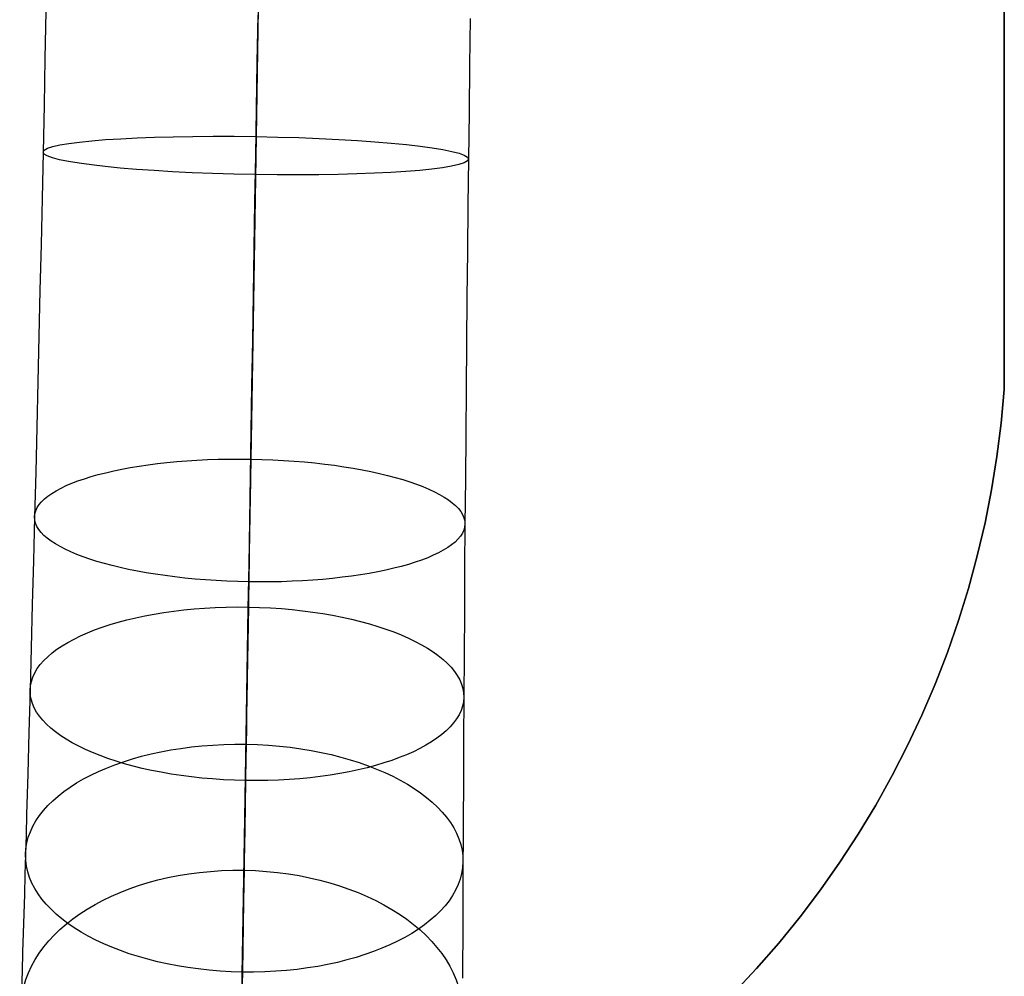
# Model space of a CAD drawing. Extents: x 852 to 2339, y -263 to 263.
# Tile 4 of 37: x 853 to 921, y -197 to -131. Entities that reach past the tile are written whole.
import ezdxf

# ---------------------------------------------------------------- set-up
doc = ezdxf.new("R2010")
doc.units = 0
doc.layers.add('PREDEFINITO', color=7, linetype='CONTINUOUS')

msp = doc.modelspace()

# ---------------------------------------------------------------- linework, layer by layer
at = {"layer": 'PREDEFINITO'}
for p, q in [((921.027, 87.542, 380), (921.027, -156.685, 380)), ((921.027, 87.542, 435), (921.027, -156.685, 435)), ((921.027, -156.685, 407.5), (921.027, 87.542, 407.5)), ((869.852, -127.907, 666.471), (869.795, -131.401, 666.412)), ((855.239, -130.742, 651.853), (855.175, -133.963, 651.729)), ((869.748, -134.216, 651.728), (869.8, -130.995, 651.852)), ((869.809, -130.559, 637.294), (869.76, -133.499, 637.17)), ((869.795, -131.401, 666.412), (869.737, -134.906, 666.288)), ((884.365, -131.219, 651.853), (884.323, -134.441, 651.729)), ((869.76, -133.499, 637.17), (869.712, -136.423, 636.986)), ((855.175, -133.963, 651.729), (855.109, -137.182, 651.54)), ((869.695, -137.431, 651.54), (869.748, -134.216, 651.728)), ((884.323, -134.441, 651.729), (884.283, -137.66, 651.54)), ((869.737, -134.906, 666.288), (869.68, -138.419, 666.095)), ((869.712, -136.423, 636.986), (869.665, -139.33, 636.74)), ((855.109, -137.182, 651.54), (855.041, -140.397, 651.286)), ((869.643, -140.636, 651.286), (869.695, -137.431, 651.54)), ((884.283, -137.66, 651.54), (884.245, -140.875, 651.286)), ((869.68, -138.419, 666.095), (869.622, -141.942, 665.831)), ((921.027, -138.962, 380), (921.027, -138.962, 435)), ((869.665, -139.33, 636.74), (869.618, -142.188, 636.436)), ((855.041, -140.397, 651.286), (854.973, -143.571, 650.966)), ((869.59, -143.83, 650.964), (869.643, -140.636, 651.286)), ((884.245, -140.875, 651.286), (884.21, -144.05, 650.966)), ((869.622, -141.942, 665.831), (869.565, -145.434, 665.496)), ((869.618, -142.188, 636.436), (869.572, -145.025, 636.069)), ((854.973, -143.571, 650.966), (854.903, -146.738, 650.576)), ((869.538, -147.011, 650.572), (869.59, -143.83, 650.964)), ((884.21, -144.05, 650.966), (884.176, -147.218, 650.576)), ((869.572, -145.025, 636.069), (869.525, -147.838, 635.637)), ((869.565, -145.434, 665.496), (869.507, -148.931, 665.084)), ((854.903, -146.738, 650.576), (854.832, -149.895, 650.114)), ((869.486, -150.175, 650.108), (869.538, -147.011, 650.572)), ((884.176, -147.218, 650.576), (884.143, -150.375, 650.114)), ((869.525, -147.838, 635.637), (869.48, -150.626, 635.139)), ((869.507, -148.931, 665.084), (869.45, -152.432, 664.591)), ((854.832, -149.895, 650.114), (854.76, -153.039, 649.576)), ((869.48, -150.626, 635.139), (869.434, -153.386, 634.573)), ((869.435, -153.322, 649.568), (869.486, -150.175, 650.108)), ((884.143, -150.375, 650.114), (884.113, -153.52, 649.576)), ((869.45, -152.432, 664.591), (869.393, -155.933, 664.013)), ((854.76, -153.039, 649.576), (854.686, -156.168, 648.96)), ((869.383, -156.449, 648.952), (869.435, -153.322, 649.568)), ((869.434, -153.386, 634.573), (869.39, -156.115, 633.939)), ((884.113, -153.52, 649.576), (884.083, -156.65, 648.96)), ((869.393, -155.933, 664.013), (869.335, -159.432, 663.347)), ((869.39, -156.115, 633.939), (869.346, -158.81, 633.234)), ((854.686, -156.168, 648.96), (854.612, -159.28, 648.264)), ((869.333, -159.552, 648.256), (869.383, -156.449, 648.952)), ((884.083, -156.65, 648.96), (884.056, -159.762, 648.264)), ((921.027, -156.685, 380), (920.816, -158.992, 380)), ((921.027, -156.685, 435), (920.816, -158.992, 435)), ((920.816, -158.992, 407.5), (921.027, -156.685, 407.5)), ((921.027, -156.685, 435), (921.027, -156.685, 380)), ((869.346, -158.81, 633.234), (869.302, -161.47, 632.457)), ((854.612, -159.28, 648.264), (854.537, -162.371, 647.484)), ((869.335, -159.432, 663.347), (869.278, -162.927, 662.589)), ((920.816, -158.992, 380), (920.524, -161.291, 380)), ((920.816, -158.992, 435), (920.524, -161.291, 435)), ((920.524, -161.291, 407.5), (920.816, -158.992, 407.5)), ((869.282, -162.631, 647.479), (869.333, -159.552, 648.256)), ((884.056, -159.762, 648.264), (884.03, -162.854, 647.484)), ((869.302, -161.47, 632.457), (869.259, -164.072, 631.613)), ((920.524, -161.291, 380), (920.153, -163.578, 380)), ((920.524, -161.291, 435), (920.153, -163.578, 435)), ((920.153, -163.578, 407.5), (920.524, -161.291, 407.5)), ((854.537, -162.371, 647.484), (854.46, -165.44, 646.618)), ((869.232, -165.683, 646.618), (869.282, -162.631, 647.479)), ((884.03, -162.854, 647.484), (884.006, -165.924, 646.618)), ((869.278, -162.927, 662.589), (869.221, -166.415, 661.734)), ((869.259, -164.072, 631.613), (869.217, -166.633, 630.697)), ((920.153, -163.578, 380), (919.703, -165.851, 380)), ((920.153, -163.578, 435), (919.703, -165.851, 435)), ((919.703, -165.851, 407.5), (920.153, -163.578, 407.5)), ((854.46, -165.44, 646.618), (854.384, -168.46, 645.671)), ((869.183, -168.706, 645.67), (869.232, -165.683, 646.618)), ((884.006, -165.924, 646.618), (883.983, -168.945, 645.671)), ((919.703, -165.851, 380), (919.174, -168.106, 380)), ((919.703, -165.851, 435), (919.174, -168.106, 435)), ((919.174, -168.106, 407.5), (919.703, -165.851, 407.5)), ((869.221, -166.415, 661.734), (869.164, -169.893, 660.779)), ((869.217, -166.633, 630.697), (869.176, -169.151, 629.707)), ((919.174, -168.106, 380), (918.567, -170.342, 380)), ((919.174, -168.106, 435), (918.567, -170.342, 435)), ((918.567, -170.342, 407.5), (919.174, -168.106, 407.5)), ((854.384, -168.46, 645.671), (854.307, -171.452, 644.635)), ((869.134, -171.697, 644.635), (869.183, -168.706, 645.67)), ((883.983, -168.945, 645.671), (883.962, -171.938, 644.635)), ((869.176, -169.151, 629.707), (869.136, -171.623, 628.643)), ((869.164, -169.893, 660.779), (869.108, -173.333, 659.729)), ((918.567, -170.342, 380), (917.882, -172.555, 380)), ((918.567, -170.342, 435), (917.882, -172.555, 435)), ((917.882, -172.555, 407.5), (918.567, -170.342, 407.5)), ((854.307, -171.452, 644.635), (854.23, -174.41, 643.508)), ((869.136, -171.623, 628.643), (869.096, -174.057, 627.499)), ((869.085, -174.655, 643.508), (869.134, -171.697, 644.635)), ((883.962, -171.938, 644.635), (883.942, -174.897, 643.508)), ((917.882, -172.555, 380), (917.121, -174.744, 380)), ((917.882, -172.555, 435), (917.121, -174.744, 435)), ((917.121, -174.744, 407.5), (917.882, -172.555, 407.5)), ((869.108, -173.333, 659.729), (869.052, -176.756, 658.573)), ((869.096, -174.057, 627.499), (869.057, -176.439, 626.28)), ((854.23, -174.41, 643.508), (854.152, -177.332, 642.289)), ((869.037, -177.576, 642.289), (869.085, -174.655, 643.508)), ((883.942, -174.897, 643.508), (883.924, -177.82, 642.289)), ((917.121, -174.744, 380), (916.284, -176.904, 380)), ((917.121, -174.744, 435), (916.284, -176.904, 435)), ((916.284, -176.904, 407.5), (917.121, -174.744, 407.5)), ((869.052, -176.756, 658.573), (868.996, -180.156, 657.31)), ((869.057, -176.439, 626.28), (869.019, -178.768, 624.986)), ((916.284, -176.904, 380), (915.372, -179.034, 380)), ((916.284, -176.904, 435), (915.372, -179.034, 435)), ((915.372, -179.034, 407.5), (916.284, -176.904, 407.5)), ((854.152, -177.332, 642.289), (854.074, -180.225, 640.97)), ((868.99, -180.459, 640.975), (869.037, -177.576, 642.289)), ((883.924, -177.82, 642.289), (883.908, -180.713, 640.97)), ((869.019, -178.768, 624.986), (869, -179.912, 624.31)), ((915.372, -179.034, 380), (914.387, -181.131, 380)), ((915.372, -179.034, 435), (914.387, -181.131, 435)), ((914.387, -181.131, 407.5), (915.372, -179.034, 407.5)), ((854.074, -180.225, 640.97), (853.995, -183.071, 639.555)), ((868.996, -180.156, 657.31), (868.941, -183.529, 655.935)), ((869, -179.912, 624.31), (868.981, -181.041, 623.616)), ((868.943, -183.302, 639.563), (868.99, -180.459, 640.975)), ((868.981, -181.041, 623.616), (868.963, -182.176, 622.89)), ((883.908, -180.713, 640.97), (883.893, -183.561, 639.555)), ((914.387, -181.131, 380), (913.33, -183.193, 380)), ((914.387, -181.131, 435), (913.33, -183.193, 435)), ((913.33, -183.193, 407.5), (914.387, -181.131, 407.5)), ((868.963, -182.176, 622.89), (868.944, -183.296, 622.144)), ((853.995, -183.071, 639.555), (853.917, -185.868, 638.044)), ((868.941, -183.529, 655.935), (868.886, -186.881, 654.44)), ((868.897, -186.102, 638.051), (868.943, -183.302, 639.563)), ((868.944, -183.296, 622.144), (868.926, -184.401, 621.379)), ((883.893, -183.561, 639.555), (883.879, -186.359, 638.044)), ((913.33, -183.193, 380), (912.202, -185.216, 380)), ((913.33, -183.193, 435), (912.202, -185.216, 435)), ((912.202, -185.216, 407.5), (913.33, -183.193, 407.5)), ((868.926, -184.401, 621.379), (868.908, -185.49, 620.595)), ((868.908, -185.49, 620.595), (868.891, -186.564, 619.791)), ((912.202, -185.216, 380), (911.003, -187.199, 380)), ((912.202, -185.216, 435), (911.003, -187.199, 435)), ((911.003, -187.199, 407.5), (912.202, -185.216, 407.5)), ((853.917, -185.868, 638.044), (853.878, -187.246, 637.253)), ((868.875, -187.485, 637.257), (868.897, -186.102, 638.051)), ((883.879, -186.359, 638.044), (883.873, -187.738, 637.253)), ((868.886, -186.881, 654.44), (868.831, -190.193, 652.83)), ((868.891, -186.564, 619.791), (868.873, -187.622, 618.968)), ((911.003, -187.199, 380), (909.737, -189.14, 380)), ((911.003, -187.199, 435), (909.737, -189.14, 435)), ((909.737, -189.14, 407.5), (911.003, -187.199, 407.5)), ((853.878, -187.246, 637.253), (853.839, -188.61, 636.437)), ((868.852, -188.856, 636.437), (868.875, -187.485, 637.257)), ((868.873, -187.622, 618.968), (868.856, -188.663, 618.127)), ((883.873, -187.738, 637.253), (883.867, -189.103, 636.437)), ((853.839, -188.61, 636.437), (853.8, -189.984, 635.582)), ((868.83, -190.216, 635.591), (868.852, -188.856, 636.437)), ((868.856, -188.663, 618.127), (868.84, -189.689, 617.266)), ((883.867, -189.103, 636.437), (883.862, -190.477, 635.582)), ((909.737, -189.14, 380), (908.404, -191.035, 380)), ((909.737, -189.14, 435), (908.404, -191.035, 435)), ((908.404, -191.035, 407.5), (909.737, -189.14, 407.5)), ((868.84, -189.689, 617.266), (868.822, -190.735, 616.355)), ((853.8, -189.984, 635.582), (853.76, -191.342, 634.703)), ((868.831, -190.193, 652.83), (868.778, -193.459, 651.103)), ((868.808, -191.564, 634.719), (868.83, -190.216, 635.591)), ((883.862, -190.477, 635.582), (883.857, -191.835, 634.703)), ((868.822, -190.735, 616.355), (868.806, -191.763, 615.423)), ((908.404, -191.035, 380), (907.006, -192.882, 380)), ((908.404, -191.035, 435), (907.006, -192.882, 435)), ((907.006, -192.882, 407.5), (908.404, -191.035, 407.5)), ((853.76, -191.342, 634.703), (853.721, -192.684, 633.798)), ((868.786, -192.899, 633.82), (868.808, -191.564, 634.719)), ((868.806, -191.763, 615.423), (868.789, -192.774, 614.471)), ((883.857, -191.835, 634.703), (883.852, -193.178, 633.798)), ((853.721, -192.684, 633.798), (853.682, -194.009, 632.87)), ((868.764, -194.222, 632.895), (868.786, -192.899, 633.82)), ((868.789, -192.774, 614.471), (868.773, -193.766, 613.5)), ((883.852, -193.178, 633.798), (883.848, -194.503, 632.87)), ((907.006, -192.882, 380), (905.544, -194.68, 380)), ((907.006, -192.882, 435), (905.544, -194.68, 435)), ((905.544, -194.68, 407.5), (907.006, -192.882, 407.5)), ((868.778, -193.459, 651.103), (868.751, -195.072, 650.195)), ((868.773, -193.766, 613.5), (868.757, -194.741, 612.51)), ((906.283, -193.787, 380), (906.283, -193.787, 435)), ((853.682, -194.009, 632.87), (853.643, -195.317, 631.917)), ((868.743, -195.532, 631.942), (868.764, -194.222, 632.895)), ((883.848, -194.503, 632.87), (883.844, -195.812, 631.917)), ((853.643, -195.317, 631.917), (853.604, -196.607, 630.941)), ((868.751, -195.072, 650.195), (868.725, -196.672, 649.259)), ((868.757, -194.741, 612.51), (868.741, -195.698, 611.5)), ((905.544, -194.68, 380), (904.021, -196.426, 380)), ((905.544, -194.68, 435), (904.021, -196.426, 435)), ((904.021, -196.426, 407.5), (905.544, -194.68, 407.5)), ((868.722, -196.828, 630.961), (868.743, -195.532, 631.942)), ((868.741, -195.698, 611.5), (868.726, -196.636, 610.472)), ((883.844, -195.812, 631.917), (883.84, -197.103, 630.941)), ((853.604, -196.607, 630.941), (853.566, -197.879, 629.941)), ((868.725, -196.672, 649.259), (868.699, -198.284, 648.275)), ((868.726, -196.636, 610.472), (868.711, -197.557, 609.425)), ((904.021, -196.426, 380), (902.438, -198.117, 380)), ((904.021, -196.426, 435), (902.438, -198.117, 435)), ((902.438, -198.117, 407.5), (904.021, -196.426, 407.5)), ((868.701, -198.111, 629.953), (868.722, -196.828, 630.961))]:
    msp.add_line(p, q, dxfattribs=at)
at = {"layer": 'PREDEFINITO', "extrusion": (0.016319, 0.99586, 0.089428)}
msp.add_circle((-871.831, 659.977, -67.619), 14.604, dxfattribs=at)
at = {"layer": 'PREDEFINITO', "extrusion": (0.015704, 0.958371, 0.285095)}
msp.add_circle((-871.832, 662.951, 39.214), 14.774, dxfattribs=at)
at = {"layer": 'PREDEFINITO', "extrusion": (0.015017, 0.916447, 0.399874)}
msp.add_circle((-871.831, 654.008, 107.147), 14.888, dxfattribs=at)
at = {"layer": 'PREDEFINITO', "extrusion": (0.01399, 0.853732, 0.520524)}
msp.add_circle((-871.831, 634.301, 182.203), 15.016, dxfattribs=at)
at = {"layer": 'PREDEFINITO', "extrusion": (0.012595, 0.768631, 0.639569)}
msp.add_circle((-871.831, 601.867, 259.927), 15.156, dxfattribs=at)

doc.saveas('drawing.dxf')
